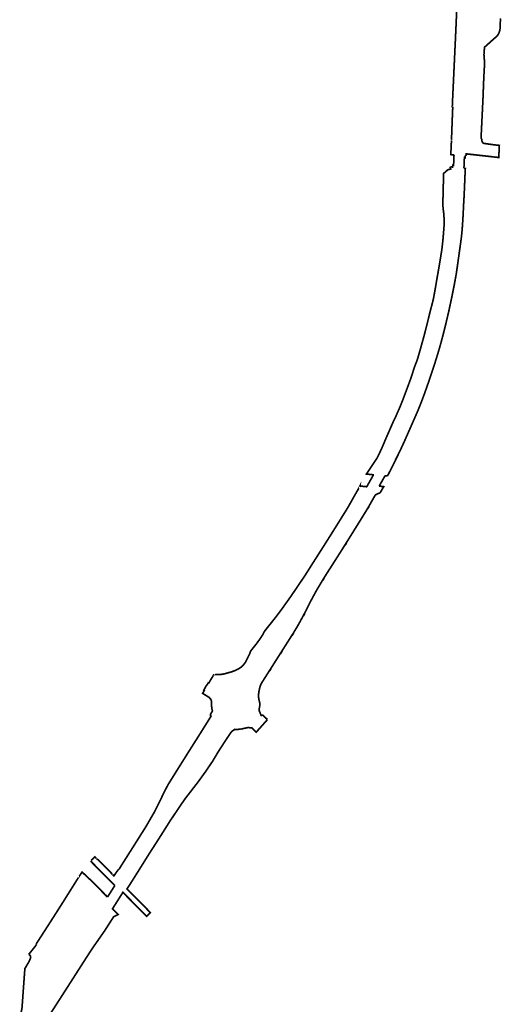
# Model space of a CAD drawing. Header units: metres. Extents: x 166223 to 168482, y 445393 to 450123.
# Tile 2 of 3: x 167705 to 168280, y 447771 to 448947. Entities that reach past the tile are written whole.
import ezdxf

# ---------------------------------------------------------------- set-up
doc = ezdxf.new("R2010")
doc.units = ezdxf.units.M
doc.header["$LTSCALE"] = 20
doc.layers.add('Beheergrens', color=10, linetype='Continuous')

msp = doc.modelspace()

# ---------------------------------------------------------------- linework, layer by layer
at = {"layer": 'Beheergrens', "const_width": 2}
for points in [[(168226.8281320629, 448956.9400687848), (168226.4057002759, 448947.2012891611), (168226.2103633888, 448942.6958814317), (168226.14667133, 448941.2277158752), (168226.1349672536, 448940.9580255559), (168226.0023494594, 448937.8994216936), (168225.8809777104, 448935.1020522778), (168225.629941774, 448929.7359011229), (168225.4445563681, 448925.772174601), (168225.2679975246, 448921.9988126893), (168225.0426738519, 448917.1825054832), (168224.7671536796, 448911.2937691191), (168224.5577387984, 448906.8172481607), (168224.3420232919, 448902.2066596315), (168224.2800119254, 448900.8804479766), (168224.0761157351, 448896.5218620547), (168223.6651397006, 448887.7369333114), (168223.2098769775, 448878.0049650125), (168222.7060378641, 448867.2356144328), (168222.4259703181, 448861.2481917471), (168222.2484857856, 448857.4598096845), (168221.8087313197, 448848.0617309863), (168221.6199761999, 448843.2190450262), (168222.1964138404, 448843.1810823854)], [(168261.1961999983, 448915.2509999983), (168261.9803999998, 448915.9550999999), (168267.3299000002, 448920.7468000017), (168271.8079999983, 448924.7780000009), (168273.7873999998, 448926.3390999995), (168275.2971000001, 448927.9657000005), (168276.3366999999, 448929.4318000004), (168277.0494999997, 448930.7047999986), (168277.5302000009, 448931.7674000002), (168278.0659999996, 448933.3165000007), (168278.4666000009, 448935.1156000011), (168278.4673000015, 448935.1196000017), (168278.5536511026, 448935.9378104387), (168278.6762514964, 448937.6570367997), (168278.7049000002, 448938.3691000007), (168278.8256999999, 448941.374400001), (168279.0866999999, 448947.8625999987), (168279.1149000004, 448948.5648000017)], [(168259.7157956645, 448907.4311397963), (168259.7856565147, 448909.3555474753), (168259.8830000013, 448912.0370000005), (168259.8914189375, 448912.3795259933), (168259.9341490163, 448914.1180072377), (168261.1961999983, 448915.2509999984)], [(168259.881000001, 448890.0315999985), (168260.1689999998, 448895.4360000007), (168259.4679999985, 448904.7919999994), (168259.425711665, 448905.8749185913), (168259.5667567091, 448906.9494451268), (168259.7157956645, 448907.4311397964)], [(168256.8015000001, 448823.2358999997), (168258.2859999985, 448853.7060000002), (168259.1409999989, 448876.1460000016), (168259.8809892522, 448890.0315959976)], [(168222.2002571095, 448843.1808700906), (168222.119004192, 448841.269900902), (168221.938978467, 448836.8613182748), (168221.7711075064, 448832.7853921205), (168221.4640236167, 448825.1081894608), (168221.1679459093, 448817.2652602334), (168221.0808779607, 448814.9593540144), (168220.7002971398, 448804.8777178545), (168220.6977962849, 448804.8116313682), (168220.6634065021, 448803.9105624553)], [(168256.8014677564, 448823.2358868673), (168255.9719999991, 448806.2109999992), (168256.3145000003, 448805.3183000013), (168256.6013000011, 448804.570700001), (168256.9499999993, 448803.6620000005), (168256.9050146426, 448803.0135195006), (168256.9665651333, 448802.3664011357), (168257.1329979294, 448801.738029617), (168257.3998418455, 448801.1452860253), (168257.7599281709, 448800.6040943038), (168258.2035832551, 448800.1289934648), (168258.7188883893, 448799.7327470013), (168259.2919999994, 448799.425999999), (168266.9510000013, 448798.3330000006), (168271.6770000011, 448797.6920000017)], [(168223.6893000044, 448785.7912999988), (168219.8354698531, 448785.9996923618), (168219.8546999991, 448786.4092000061), (168220.6114993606, 448802.5253064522)], [(168220.6634065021, 448803.9105624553), (168220.6651914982, 448803.9102334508), (168220.6478043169, 448803.4804457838), (168220.6327850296, 448803.0892665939), (168220.6218861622, 448802.8003329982), (168220.6114993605, 448802.5253064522), (168220.6059216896, 448802.3774463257), (168220.6131303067, 448802.3761305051)], [(168270.7030000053, 448783.3060000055), (168276.4770000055, 448782.6240000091), (168277.0993134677, 448782.5420222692), (168277.7609815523, 448797.0455060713), (168271.6770000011, 448797.6920000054)], [(168219.1710000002, 448771.3990000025), (168219.3060000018, 448771.3850000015), (168221.710000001, 448771.1950000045), (168221.9849999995, 448771.1660000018), (168222.2230000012, 448773.3710000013), (168223.1640000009, 448773.2690000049), (168223.2540000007, 448775.4350000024), (168223.333999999, 448777.3330000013), (168223.4959999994, 448781.1970000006), (168223.5119999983, 448781.5749999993), (168223.6020000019, 448783.719000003), (168223.6889999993, 448785.7910000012)], [(168237.9580000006, 448784.5029999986), (168238.0549000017, 448786.9539999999), (168239.7369999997, 448786.7659999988), (168241.6849999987, 448786.5458000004), (168252.0031000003, 448785.3951999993), (168255.9910000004, 448784.9499999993), (168268.460000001, 448783.5600000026), (168270.7030000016, 448783.3060000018)], [(168235.5690899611, 448771.2247320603), (168235.6070000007, 448771.927000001), (168235.7019999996, 448774.118999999), (168235.7840000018, 448776.0219999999), (168235.9510000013, 448779.8759999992), (168235.9670000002, 448780.2560000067), (168236.0599999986, 448782.4019999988), (168236.9759999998, 448782.2989999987), (168237.2109999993, 448784.5890000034), (168237.9580000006, 448784.502999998)], [(168119.3189999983, 448404.6259999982), (168119.1103929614, 448404.6493663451), (168119.1196205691, 448404.6632904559), (168119.1240633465, 448404.6700881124), (168119.6307736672, 448405.4344547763), (168122.3192107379, 448409.4909796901), (168124.2180181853, 448412.3559898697), (168125.3330934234, 448414.0061383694), (168128.0008762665, 448417.9541476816), (168131.3346766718, 448422.8875458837), (168133.1180093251, 448426.3392976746), (168134.7833418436, 448429.7245480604), (168136.2499147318, 448432.8303826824), (168137.7254246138, 448436.085755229), (168138.3542413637, 448437.5162499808), (168139.8916563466, 448441.1330005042), (168141.2496974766, 448444.4839580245), (168141.3190303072, 448444.6580175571), (168142.8188016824, 448448.052957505), (168143.8963709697, 448450.4921868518), (168145.4538512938, 448454.0176595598), (168147.9401298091, 448459.7168725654), (168148.897232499, 448461.931403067), (168150.3541654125, 448465.3026483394), (168150.658988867, 448466.0079704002), (168153.6189730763, 448472.0449540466), (168154.7833786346, 448474.7043473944), (168155.4456642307, 448476.2166981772), (168157.4497745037, 448480.7939562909), (168159.1989683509, 448484.7889506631), (168160.0295855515, 448486.8477394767), (168161.285432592, 448489.9855090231), (168162.2060125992, 448492.3049615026), (168162.9083641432, 448494.1054337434), (168164.3488003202, 448497.9212879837), (168165.6517247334, 448501.3942544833), (168166.8043882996, 448504.4668967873), (168167.7920051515, 448507.0994610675), (168168.6332129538, 448509.3547389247), (168169.773270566, 448512.4440354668), (168171.3407649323, 448516.736024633), (168172.0659752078, 448518.7390254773), (168172.4073897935, 448519.6960829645), (168173.3163516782, 448522.3827283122), (168173.9450292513, 448524.3770196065), (168174.5054372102, 448526.1851280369), (168175.614224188, 448529.6266578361), (168176.6000330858, 448532.5500149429), (168177.2830393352, 448534.4735869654), (168177.8119687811, 448535.8840211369), (168178.4910434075, 448537.6072297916), (168179.5536719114, 448540.2327639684), (168180.2920993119, 448542.4251408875), (168182.222716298, 448549.1876330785), (168183.8360136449, 448554.9379536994), (168184.4559209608, 448557.1573841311), (168185.4833666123, 448560.8355428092), (168186.4890403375, 448564.4422244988), (168188.3628213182, 448571.2560755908), (168188.8753300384, 448573.2417180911), (168189.6496903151, 448576.2960105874), (168190.5437331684, 448579.8412127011), (168191.2175055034, 448582.5265715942), (168191.8299980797, 448584.9780415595), (168192.3828421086, 448587.2016341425), (168193.1755850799, 448590.4129433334), (168194.061558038, 448594.0235371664), (168194.9576301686, 448597.6551833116), (168195.5120199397, 448599.8900161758), (168196.4025828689, 448603.3467700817), (168197.2659688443, 448606.4929659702), (168198.1885748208, 448609.9761702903), (168198.9189302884, 448613.1363648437), (168199.4010189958, 448615.5149584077), (168199.6129793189, 448616.6348722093), (168200.2041514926, 448619.8264032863), (168201.2270268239, 448625.6089849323), (168201.6728260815, 448628.2153134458), (168202.5938949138, 448633.6487598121), (168203.074563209, 448636.4584264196), (168203.469901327, 448638.7362246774), (168204.5233139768, 448644.7229123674), (168205.121289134, 448648.1155941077), (168205.5620279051, 448650.6619483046), (168206.0153843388, 448653.340940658), (168206.6379760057, 448657.1024667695), (168206.8700285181, 448658.5112275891), (168207.1139616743, 448659.9942206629), (168207.419476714, 448661.8550555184), (168207.6982380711, 448663.5570721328), (168207.9169696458, 448664.8910407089), (168208.4210926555, 448668.0143712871), (168208.6732367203, 448669.6095217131), (168209.1055525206, 448672.4067126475), (168209.2976434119, 448673.746172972), (168209.4459932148, 448674.9670408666), (168209.5214472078, 448675.651512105), (168210.2193697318, 448682.1608917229), (168210.5689979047, 448685.5520259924), (168210.6492751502, 448686.3842440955), (168211.0102397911, 448690.8570487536), (168211.1293993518, 448692.3720837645), (168211.334832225, 448694.9941292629), (168211.402056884, 448695.8575727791), (168211.5134602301, 448697.2956053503), (168211.6189482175, 448698.6612013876), (168211.7096385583, 448699.8363058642), (168211.7690091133, 448700.6079510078), (168211.8914076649, 448702.8423082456), (168211.9194819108, 448704.4439845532), (168211.8864437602, 448706.6816007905), (168211.7476815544, 448710.8004323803), (168211.6314031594, 448713.1425099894), (168211.518982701, 448715.0130280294), (168211.1206208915, 448718.1243993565), (168211.1105303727, 448718.2032456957), (168210.7861642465, 448720.7371151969), (168210.7369743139, 448721.1210043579), (168210.3319978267, 448725.7960254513), (168210.3479956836, 448726.595033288), (168210.3684428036, 448727.6053081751), (168210.4037449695, 448729.3538477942), (168210.4460345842, 448731.4433735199), (168210.5038241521, 448733.9502223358), (168210.5762618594, 448736.8074221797), (168210.6183847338, 448738.4679846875), (168210.6447288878, 448739.5057528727), (168210.6751690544, 448740.7068403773), (168210.6905119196, 448741.3128354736), (168210.7183486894, 448742.4087890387), (168210.7487879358, 448743.6102102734), (168210.7927054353, 448745.3444221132), (168210.8385599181, 448747.1503924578), (168210.8847777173, 448748.9746080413), (168210.9200675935, 448750.3652707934), (168210.9448482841, 448751.3456321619), (168210.9805762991, 448752.7522042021), (168211.0238163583, 448754.4571566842), (168211.0704760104, 448756.2958353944), (168211.1312307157, 448758.6934490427), (168211.2539896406, 448763.5349578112), (168211.9235608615, 448764.1158773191), (168213.1560369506, 448765.185211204), (168214.6859169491, 448766.5125337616), (168215.9989048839, 448767.651610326), (168216.3139724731, 448767.9249975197), (168217.2659388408, 448768.1871695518), (168218.811246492, 448768.6128892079), (168219.2941897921, 448768.7457738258), (168219.7704132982, 448768.8767494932), (168219.804013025, 448768.8859607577), (168219.6251978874, 448769.3476003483), (168219.3699646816, 448770.0066092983), (168219.1150077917, 448770.6649515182), (168219.1162010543, 448770.6807515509), (168219.1303275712, 448770.8653453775), (168219.1709764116, 448771.3989868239)], [(168147.1520061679, 448407.9619740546), (168152.0397412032, 448417.7128293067), (168156.8480236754, 448427.4481538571), (168158.9759960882, 448431.8270547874), (168159.5332010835, 448432.9830317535), (168164.9130167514, 448444.6730106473), (168167.0108646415, 448449.4352987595), (168169.4747454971, 448455.0320062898), (168173.8916578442, 448465.0790248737), (168177.8916561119, 448474.1920403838), (168180.0429668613, 448479.0989835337), (168180.8275164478, 448480.9809961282), (168180.8577142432, 448481.0577241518), (168181.8175672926, 448483.3928585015), (168181.8745669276, 448483.5329560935), (168182.0550404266, 448483.9775254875), (168182.2855526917, 448484.5474896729), (168182.4232706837, 448484.8891551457), (168182.7000637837, 448485.5782744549), (168183.0219089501, 448486.3840982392), (168183.375713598, 448487.2751094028), (168183.9313388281, 448488.6865047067), (168184.1438039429, 448489.2299448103), (168184.5456780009, 448490.2642561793), (168185.1750302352, 448491.8996726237), (168185.7767971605, 448493.4823970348), (168185.8816071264, 448493.7600093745), (168185.9668576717, 448493.9862857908), (168186.0621250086, 448494.2393988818), (168186.1483957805, 448494.4691266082), (168186.2455683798, 448494.7283632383), (168186.3840336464, 448495.0986209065), (168187.5650301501, 448498.3000540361), (168187.5916695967, 448498.3728790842), (168187.619261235, 448498.4489327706), (168187.9389271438, 448499.3256145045), (168188.213213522, 448500.0796948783), (168188.4697143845, 448500.7863376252), (168189.7406428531, 448504.3109549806), (168191.6329181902, 448509.6411744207), (168193.8925352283, 448516.1376638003), (168195.7769895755, 448521.6709984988), (168195.8576069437, 448521.9102785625), (168195.871428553, 448521.9514759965), (168195.9478236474, 448522.1785078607), (168196.0325928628, 448522.4307033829), (168196.1096685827, 448522.659850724), (168196.2083265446, 448522.9538001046), (168196.4369597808, 448523.6360067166), (168197.0003532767, 448525.3243141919), (168197.5724341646, 448527.048910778), (168198.1412866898, 448528.7745000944), (168198.6088876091, 448530.2007934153), (168199.1696556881, 448531.9211329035), (168199.8679560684, 448534.0780303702), (168201.7463795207, 448539.9658909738), (168202.7515355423, 448543.1694207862), (168203.1459895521, 448544.4369959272), (168203.4316180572, 448545.363315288), (168203.6377119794, 448546.030444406), (168205.1566678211, 448551.0665483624), (168206.2516560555, 448554.810747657), (168206.7809288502, 448556.6573795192), (168207.5401806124, 448559.3503093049), (168208.1380036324, 448561.5090553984), (168208.61531673, 448563.255985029), (168210.4240537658, 448570.0544314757), (168211.3381744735, 448573.6053640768), (168211.8870299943, 448575.7775528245), (168212.6451159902, 448578.8303596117), (168212.7299787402, 448579.176001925), (168213.3023433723, 448581.5397066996), (168214.2156147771, 448585.3317066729), (168215.4718966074, 448590.6120802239), (168216.5764703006, 448595.3155775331), (168216.878409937, 448596.6100524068), (168217.0451856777, 448597.3263596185), (168217.1589678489, 448597.8160304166), (168217.1645308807, 448597.8401854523), (168217.4830325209, 448599.2290404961), (168217.8452924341, 448600.9887929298), (168217.8463759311, 448600.9942468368), (168217.8676489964, 448601.0977615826), (168217.8860779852, 448601.1869181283), (168217.9063349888, 448601.2854241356), (168217.9595185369, 448601.5438772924), (168217.9830281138, 448601.6579663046), (168218.5894330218, 448604.4065602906), (168218.852967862, 448605.6139394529), (168219.0482896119, 448606.5115414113), (168219.2398730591, 448607.3955615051), (168219.425414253, 448608.2549803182), (168219.79266835, 448609.9682455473), (168220.1146796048, 448611.4821500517), (168220.3005122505, 448612.360926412), (168220.7769075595, 448614.6313763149), (168220.9498268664, 448615.462950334), (168221.1576371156, 448616.4640438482), (168221.4584423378, 448617.9264967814), (168221.6587661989, 448618.9040976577), (168221.9348715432, 448620.2613580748), (168222.1621914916, 448621.3837610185), (168222.4354756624, 448622.7437951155), (168222.7822070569, 448624.4838163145), (168223.3083104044, 448627.1576634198), (168223.8114193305, 448629.7559138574), (168224.5457132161, 448633.6227543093), (168225.7519197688, 448640.1798740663), (168226.2681107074, 448643.0967667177), (168226.7179979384, 448645.9930142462), (168226.7527566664, 448646.2380691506), (168227.067465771, 448648.4589201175), (168227.3633760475, 448650.5490077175), (168227.6636581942, 448652.6723693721), (168228.650925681, 448659.6784520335), (168229.593841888, 448666.4071933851), (168230.1546091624, 448670.4183046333), (168230.7003230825, 448674.3351510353), (168231.2434562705, 448678.2415336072), (168231.6240137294, 448680.9885286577), (168231.9919787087, 448683.6450476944), (168232.100685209, 448684.4426330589), (168232.6072089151, 448688.4902004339), (168232.9858793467, 448691.998888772), (168233.3438707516, 448695.9298102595), (168233.4850298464, 448697.7370350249), (168233.7244373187, 448701.0754817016), (168233.9945551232, 448705.0977250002), (168234.2154628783, 448708.6320259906), (168234.4737716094, 448713.1213579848), (168234.650623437, 448716.4748792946), (168234.852791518, 448720.6828335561), (168234.9850667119, 448723.7158493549), (168235.027027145, 448724.7369723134), (168235.4926814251, 448732.6723519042), (168235.4937962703, 448732.6918228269), (168235.5209763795, 448733.1545652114), (168235.5579992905, 448733.786871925), (168235.5705385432, 448734.0004966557), (168235.6284467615, 448734.985284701), (168235.6981668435, 448736.1733497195), (168235.7584301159, 448737.2015297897), (168235.7890250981, 448737.7220176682), (168235.8167753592, 448738.3834460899), (168235.8736359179, 448739.7367878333), (168235.9232044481, 448740.9161221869), (168235.9991769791, 448742.7211715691), (168236.0746889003, 448744.5187662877), (168236.2602444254, 448748.9348170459), (168236.4339301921, 448753.0659364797), (168236.5513278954, 448755.8607362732), (168236.7405645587, 448760.3631234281), (168236.8509329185, 448762.9882551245), (168236.8679683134, 448763.3950140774), (168236.8952594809, 448763.9191643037), (168236.9071443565, 448764.1465817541), (168236.9228138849, 448764.4475425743), (168236.9514748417, 448764.9985066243), (168237.0018784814, 448765.9665879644), (168237.0817295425, 448767.4995411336), (168237.1899787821, 448769.579007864), (168236.164576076, 448769.631906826), (168235.485000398, 448769.6670352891)], [(168235.485000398, 448769.6670352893), (168235.5260999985, 448770.4288000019), (168235.5690899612, 448771.2247320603)], [(168127.2970418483, 448403.7335640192), (168127.2647096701, 448403.7371499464), (168127.226606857, 448403.3522514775), (168127.2000667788, 448403.0848586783), (168126.845009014, 448402.4550527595), (168126.3290226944, 448401.5390333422), (168125.6118725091, 448400.2663873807), (168124.9637109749, 448399.116404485), (168124.1460084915, 448397.6669473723), (168123.1020775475, 448395.8146310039), (168122.1160014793, 448394.0650355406), (168121.6019235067, 448393.153360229), (168120.7959699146, 448391.7239587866), (168121.6019235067, 448393.153360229), (168122.1160014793, 448394.0650355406), (168123.1020775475, 448395.8146310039), (168124.1460084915, 448397.6669473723), (168124.9637109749, 448399.116404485), (168125.6118725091, 448400.2663873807), (168126.3290226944, 448401.5390333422), (168126.845009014, 448402.4550527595), (168127.2000667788, 448403.0848586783), (168127.226606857, 448403.3522514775), (168127.2647096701, 448403.7371499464), (168127.2497446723, 448403.7388904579), (168125.5499332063, 448403.9289815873), (168124.7362723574, 448404.0200623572), (168123.3127609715, 448404.1792882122), (168123.2901765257, 448404.1817873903), (168120.1262157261, 448404.5356719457), (168119.3190039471, 448404.6259959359)], [(168134.3249999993, 448390.2600000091), (168135.5170000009, 448392.3390000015), (168135.6990000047, 448392.6559999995), (168137.7619999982, 448396.2550000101), (168138.8300000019, 448398.1180000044), (168139.9890000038, 448400.1389999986), (168141.1790000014, 448402.275000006), (168144.3218999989, 448402.4362999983)], [(168119.412421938, 448389.4748264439), (168119.3960154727, 448389.4766744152), (168119.9579662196, 448390.2689978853), (168120.809831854, 448391.776280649), (168119.9579662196, 448390.2689978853), (168119.3960154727, 448389.4766744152), (168119.3566819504, 448389.480798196), (168117.508002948, 448389.6759512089), (168115.2334496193, 448389.9163734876), (168113.0084581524, 448390.1515874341), (168111.5189985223, 448390.3089744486), (168111.5399972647, 448390.5179486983), (168111.3943609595, 448390.2095268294), (168111.2019766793, 448389.8019734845), (168111.0945234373, 448389.6136859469), (168110.8457349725, 448389.1776166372), (168110.5464643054, 448388.6531968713), (168109.5977606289, 448386.9905849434), (168108.6495349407, 448385.3286419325), (168107.8652550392, 448383.9541436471), (168107.1136956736, 448382.6370229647), (168106.4076993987, 448381.3997852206), (168105.7253381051, 448380.2041043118), (168104.9583395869, 448378.8597994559), (168104.1631278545, 448377.4661388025), (168103.6130169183, 448376.5019740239), (168103.3857159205, 448376.0886556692), (168103.0403189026, 448375.4628817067), (168102.4238339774, 448374.3466924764), (168101.7330171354, 448373.1035993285), (168100.9169789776, 448371.6433596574), (168099.873586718, 448369.7896035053), (168099.1842096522, 448368.5726571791), (168098.6877959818, 448367.7001891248), (168097.9669665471, 448366.4389958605), (168097.8237785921, 448366.1906533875), (168096.8670510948, 448364.5488257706), (168095.9411617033, 448363.0017492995), (168095.2551013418, 448361.8799271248), (168094.9309807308, 448361.3570004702), (168094.5348274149, 448360.7200804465), (168093.9970102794, 448359.8552912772), (168092.9086642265, 448358.105433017), (168091.8833242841, 448356.4570851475), (168090.8188950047, 448354.7456698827), (168090.3683437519, 448354.021279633), (168089.7278814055, 448352.9915780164), (168088.8709244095, 448351.6137770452), (168087.917678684, 448350.0812034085), (168086.9834986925, 448348.5792725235), (168086.4639932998, 448347.7440123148), (168086.1240048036, 448347.2000191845), (168085.1797514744, 448345.6920549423), (168083.7951144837, 448343.4807533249), (168082.5615764, 448341.5106951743), (168081.2251167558, 448339.3763913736), (168079.9290449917, 448337.3066050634), (168078.7397196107, 448335.4073048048), (168077.3889736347, 448333.2501592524), (168077.1909915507, 448332.9340363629), (168076.8037729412, 448332.316497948), (168075.7487888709, 448330.6369269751), (168075.5790281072, 448330.3670450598), (168074.6400029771, 448328.8780083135), (168073.304038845, 448326.7615072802), (168071.9111356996, 448324.5579745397), (168070.6645445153, 448322.5896651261), (168069.4446014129, 448320.6653678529), (168068.6199538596, 448319.367084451), (168067.3820934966, 448317.418155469), (168065.872828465, 448315.0443363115), (168065.566026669, 448314.5619503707), (168064.1844124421, 448312.395160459), (168062.8099707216, 448310.2406267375), (168062.3620280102, 448309.5390512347), (168060.9998088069, 448307.4074666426), (168059.6171591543, 448305.2414540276), (168057.4859061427, 448301.903400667), (168055.7711581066, 448299.2166690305), (168054.3908517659, 448297.0451017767), (168052.9364852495, 448294.7464098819), (168051.5684623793, 448292.5742081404), (168050.0606383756, 448290.1684702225), (168049.7520097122, 448289.6749559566), (168049.5139076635, 448289.2947630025), (168048.0501857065, 448286.9765801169), (168046.601608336, 448284.7187323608), (168044.9583284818, 448282.2531251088), (168043.8182634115, 448280.5588764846), (168042.5490619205, 448278.6729479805), (168040.8500013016, 448276.1482360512), (168039.2966866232, 448273.8399447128), (168037.794846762, 448271.6082141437), (168036.0576950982, 448269.030228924), (168034.1995605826, 448266.291178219), (168032.5559796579, 448263.8835332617), (168031.0575339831, 448261.6899708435), (168029.2513529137, 448259.0529587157), (168027.6489677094, 448256.7149515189), (168027.3033190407, 448256.2311315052), (168025.383343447, 448253.5437628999), (168023.929701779, 448251.5091782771), (168021.4605118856, 448248.0531161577), (168019.2995662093, 448245.0284916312), (168017.296438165, 448242.2758304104), (168017.2270930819, 448242.1825368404), (168014.8428228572, 448238.9754446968), (168013.4968824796, 448237.164970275), (168011.7558643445, 448234.8230464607), (168011.3960072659, 448234.3389679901), (168009.8551312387, 448232.4082855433), (168008.3751337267, 448230.5539656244), (168008.0320173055, 448230.1239963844), (168006.5366957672, 448228.250502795), (168004.0733801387, 448225.1642446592), (168002.8104949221, 448223.581820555), (168001.1679627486, 448221.5238333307), (168000.0769761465, 448220.1570070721), (167999.4528233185, 448219.4121482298), (167998.6099470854, 448218.3270866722), (167997.582160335, 448216.8570787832), (167997.5428545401, 448216.79745996), (167996.9762685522, 448215.8991216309), (167996.7037028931, 448215.441748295), (167996.3938187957, 448214.8995086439), (167996.0320337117, 448214.2325387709), (167995.8441140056, 448213.8699448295), (167995.7839597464, 448213.7520902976), (167995.4997626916, 448213.1757653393), (167995.2672368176, 448212.6806730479), (167995.1219648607, 448212.359351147), (167995.0222202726, 448212.1330403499), (167995.0203786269, 448212.1286969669), (167995.0030036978, 448212.1069588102), (167994.9785888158, 448212.0741889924), (167994.9500707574, 448212.0358461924), (167994.9236729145, 448212.0002900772), (167994.8929663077, 448211.9590491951), (167994.8401700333, 448211.8881594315), (167994.7570780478, 448211.7763636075), (167994.6406805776, 448211.6198715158), (167994.5404230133, 448211.4850031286), (167994.4186230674, 448211.3211547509), (167994.3156296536, 448211.1827193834), (167994.267621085, 448211.1180718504), (167994.2039599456, 448211.0291320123), (167994.1394182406, 448210.9357400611), (167994.0568952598, 448210.8162697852), (167993.9775169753, 448210.7014800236), (167993.9006005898, 448210.5900340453), (167993.8292216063, 448210.4868346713), (167993.7620821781, 448210.3895423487), (167993.6961044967, 448210.294144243), (167993.6945327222, 448210.291581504), (167993.6765440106, 448210.2420303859), (167993.6625744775, 448210.2039480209), (167993.6518084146, 448210.1743286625), (167993.6471073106, 448210.1611894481), (167993.6307699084, 448210.1363391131), (167993.6132027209, 448210.1093719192), (167993.5026710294, 448209.940435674), (167993.4133941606, 448209.8054846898), (167993.3490027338, 448209.7070870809), (167993.2522060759, 448209.5608807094), (167993.0960723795, 448209.3255232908), (167993.0268914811, 448209.2215509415), (167992.897479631, 448209.0290926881), (167992.7511173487, 448208.810002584), (167992.7098944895, 448208.7485988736), (167992.596339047, 448208.5812122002), (167992.4578958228, 448208.3781621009), (167992.3260150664, 448208.18502995), (167992.1769021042, 448207.9680463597), (167992.0387958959, 448207.7673332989), (167992.0295659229, 448207.7539597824), (167991.9257752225, 448207.605399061), (167991.7407607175, 448207.3391513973), (167991.4497570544, 448206.9252272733), (167991.1452704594, 448206.4971398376), (167991.0708062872, 448206.3927087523), (167991.0665664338, 448206.3869129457), (167990.7268485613, 448205.9156817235), (167990.4325928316, 448205.5118725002), (167990.1011208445, 448205.0629119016), (167989.8162154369, 448204.6789287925), (167989.6614177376, 448204.4574806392), (167989.4329822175, 448204.1304911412), (167989.1441041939, 448203.7171289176), (167988.8077070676, 448203.2355606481), (167988.7798109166, 448203.1955508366), (167988.750068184, 448203.1530888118), (167988.7159497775, 448203.104274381), (167988.6671314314, 448203.0342850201), (167988.5290854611, 448202.8366870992), (167988.4398581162, 448202.7089672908), (167988.3960307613, 448202.646221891), (167988.3677923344, 448202.6058774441), (167987.6379838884, 448201.6890930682), (167987.0942353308, 448201.0061865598), (167984.9999581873, 448198.3755598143), (167983.7359753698, 448196.7880205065), (167983.5570284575, 448196.5632835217), (167981.0200305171, 448193.3769466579), (167980.9979989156, 448193.3186890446), (167981.0200305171, 448193.3769466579), (167983.5570284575, 448196.5632835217), (167983.7359753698, 448196.7880205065), (167984.9999581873, 448198.3755598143), (167987.0942353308, 448201.0061865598), (167987.6379838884, 448201.6890930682), (167988.3677923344, 448202.6058774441), (167988.3960307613, 448202.646221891), (167988.4398581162, 448202.7089672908), (167988.5290854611, 448202.8366870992), (167988.6671314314, 448203.0342850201), (167988.7159497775, 448203.104274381), (167988.750068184, 448203.1530888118), (167988.7798109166, 448203.1955508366), (167988.8077070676, 448203.2355606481), (167989.1441041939, 448203.7171289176), (167989.4329822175, 448204.1304911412), (167989.6614177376, 448204.4574806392), (167989.8162154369, 448204.6789287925), (167990.1011208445, 448205.0629119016), (167990.4325928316, 448205.5118725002), (167990.7268485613, 448205.9156817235), (167991.0665664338, 448206.3869129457), (167991.0708062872, 448206.3927087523), (167991.1452704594, 448206.4971398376), (167991.4497570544, 448206.9252272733), (167991.7407607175, 448207.3391513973), (167991.9257752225, 448207.605399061), (167992.0295659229, 448207.7539597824), (167992.0387958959, 448207.7673332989), (167992.1769021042, 448207.9680463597), (167992.3260150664, 448208.18502995), (167992.4578958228, 448208.3781621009), (167992.596339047, 448208.5812122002), (167992.7098944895, 448208.7485988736), (167992.7511173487, 448208.810002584), (167992.897479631, 448209.0290926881), (167993.0268914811, 448209.2215509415), (167993.0960723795, 448209.3255232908), (167993.2522060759, 448209.5608807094), (167993.3490027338, 448209.7070870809), (167993.4133941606, 448209.8054846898), (167993.5026710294, 448209.940435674), (167993.6132027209, 448210.1093719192), (167993.6307699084, 448210.1363391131), (167993.6471073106, 448210.1611894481), (167993.6518084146, 448210.1743286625), (167993.6625744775, 448210.2039480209), (167993.6765440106, 448210.2420303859), (167993.6945327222, 448210.291581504), (167993.6961044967, 448210.294144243), (167993.7620821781, 448210.3895423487), (167993.8292216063, 448210.4868346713), (167993.9006005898, 448210.5900340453), (167993.9775169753, 448210.7014800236), (167994.0568952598, 448210.8162697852), (167994.1394182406, 448210.9357400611), (167994.2039599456, 448211.0291320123), (167994.267621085, 448211.1180718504), (167994.3156296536, 448211.1827193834), (167994.4186230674, 448211.3211547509), (167994.5404230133, 448211.4850031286), (167994.6406805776, 448211.6198715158), (167994.7570780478, 448211.7763636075), (167994.8401700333, 448211.8881594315), (167994.8929663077, 448211.9590491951), (167994.9236729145, 448212.0002900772), (167994.9500707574, 448212.0358461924), (167994.9785888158, 448212.0741889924), (167995.0030036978, 448212.1069588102), (167995.0203786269, 448212.1286969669), (167995.0222202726, 448212.1330403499), (167995.1219648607, 448212.359351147), (167995.2672368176, 448212.6806730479), (167995.4997626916, 448213.1757653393), (167995.7839597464, 448213.7520902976), (167995.8441140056, 448213.8699448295), (167996.0320337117, 448214.2325387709), (167996.3938187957, 448214.8995086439), (167996.7037028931, 448215.441748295), (167996.9762685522, 448215.8991216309), (167997.5428545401, 448216.79745996), (167997.582160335, 448216.8570787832), (167998.6099470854, 448218.3270866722), (167999.4528233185, 448219.4121482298), (168000.0769761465, 448220.1570070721), (168001.1679627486, 448221.5238333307), (168002.8104949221, 448223.581820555), (168004.0733801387, 448225.1642446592), (168006.5366957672, 448228.250502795), (168008.0320173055, 448230.1239963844), (168008.3751337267, 448230.5539656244), (168009.8551312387, 448232.4082855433), (168011.3960072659, 448234.3389679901), (168011.7558643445, 448234.8230464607), (168013.4968824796, 448237.164970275), (168014.8428228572, 448238.9754446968), (168017.2270930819, 448242.1825368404), (168017.296438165, 448242.2758304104), (168019.2995662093, 448245.0284916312), (168021.4605118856, 448248.0531161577), (168023.929701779, 448251.5091782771), (168025.383343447, 448253.5437628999), (168027.3033190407, 448256.2311315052), (168027.6489677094, 448256.7149515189), (168029.2513529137, 448259.0529587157), (168031.0575339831, 448261.6899708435), (168032.5559796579, 448263.8835332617), (168034.1995605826, 448266.291178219), (168036.0576950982, 448269.030228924), (168037.794846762, 448271.6082141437), (168039.2966866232, 448273.8399447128), (168040.8500013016, 448276.1482360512), (168042.5490619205, 448278.6729479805), (168043.8182634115, 448280.5588764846), (168044.9583284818, 448282.2531251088), (168046.601608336, 448284.7187323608), (168048.0501857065, 448286.9765801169), (168049.5139076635, 448289.2947630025), (168049.7520097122, 448289.6749559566), (168050.0606383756, 448290.1684702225), (168051.5684623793, 448292.5742081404), (168052.9364852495, 448294.7464098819), (168054.3908517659, 448297.0451017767), (168055.7711581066, 448299.2166690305), (168057.4859061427, 448301.903400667), (168059.6171591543, 448305.2414540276), (168060.9998088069, 448307.4074666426), (168062.3620280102, 448309.5390512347), (168062.8099707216, 448310.2406267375), (168064.1844124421, 448312.395160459), (168065.566026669, 448314.5619503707), (168065.872828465, 448315.0443363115), (168067.3820934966, 448317.418155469), (168068.6199538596, 448319.367084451), (168069.4446014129, 448320.6653678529), (168070.6645445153, 448322.5896651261), (168071.9111356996, 448324.5579745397), (168073.304038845, 448326.7615072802), (168074.6400029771, 448328.8780083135), (168075.5790281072, 448330.3670450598), (168075.7487888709, 448330.6369269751), (168076.8037729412, 448332.316497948), (168077.1909915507, 448332.9340363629), (168077.3889736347, 448333.2501592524), (168078.7397196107, 448335.4073048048), (168079.9290449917, 448337.3066050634), (168081.2251167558, 448339.3763913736), (168082.5615764, 448341.5106951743), (168083.7951144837, 448343.4807533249), (168085.1797514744, 448345.6920549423), (168086.1240048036, 448347.2000191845), (168086.4639932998, 448347.7440123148), (168086.9834986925, 448348.5792725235), (168087.917678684, 448350.0812034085), (168088.8709244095, 448351.6137770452), (168089.7278814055, 448352.9915780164), (168090.3683437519, 448354.021279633), (168090.8188950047, 448354.7456698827), (168091.8833242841, 448356.4570851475), (168092.9086642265, 448358.105433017), (168093.9970102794, 448359.8552912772), (168094.5348274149, 448360.7200804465), (168094.9309807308, 448361.3570004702), (168095.2551013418, 448361.8799271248), (168095.9411617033, 448363.0017492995), (168096.8670510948, 448364.5488257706), (168097.8237785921, 448366.1906533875), (168097.9669665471, 448366.4389958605), (168098.6877959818, 448367.7001891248), (168099.1842096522, 448368.5726571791), (168099.873586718, 448369.7896035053), (168100.9169789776, 448371.6433596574), (168101.7330171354, 448373.1035993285), (168102.4238339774, 448374.3466924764), (168103.0403189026, 448375.4628817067), (168103.3857159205, 448376.0886556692), (168103.6130169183, 448376.5019740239), (168104.1631278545, 448377.4661388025), (168104.9583395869, 448378.8597994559), (168105.7253381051, 448380.2041043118), (168106.4076993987, 448381.3997852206), (168107.1136956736, 448382.6370229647), (168107.8652550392, 448383.9541436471), (168108.6495349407, 448385.3286419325), (168109.5977606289, 448386.9905849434), (168110.5464643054, 448388.6531968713), (168110.8457349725, 448389.1776166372), (168111.0945234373, 448389.6136859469), (168111.2019766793, 448389.8019734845), (168111.3943609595, 448390.2095268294), (168111.5399972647, 448390.5179486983), (168111.5189985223, 448390.3089744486), (168113.0084581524, 448390.1515874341), (168115.2334496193, 448389.9163734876), (168117.508002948, 448389.6759512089), (168119.3566819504, 448389.480798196), (168119.3960154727, 448389.4766744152)], [(168135.8029999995, 448382.8120000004), (168139.7539082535, 448389.5628244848), (168134.3249999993, 448390.2600000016)], [(168000.8670000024, 448111.5369999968), (167997.2039999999, 448115.1560000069), (167996.3547000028, 448115.9472000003), (167995.5290000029, 448116.7630000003), (167995.2300000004, 448116.694000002), (167993.5390000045, 448116.3050000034), (167991.1999999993, 448121.9550000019), (167991.1790000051, 448124.6330000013), (167991.3330000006, 448125.2351000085), (167991.3390000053, 448125.2597999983), (167991.4737000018, 448125.8715999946), (167991.4779000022, 448125.8915000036), (167991.4866000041, 448125.9351999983), (167991.583700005, 448126.4617000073), (167991.5949000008, 448126.5276999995), (167991.6861000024, 448127.138100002), (167991.6900999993, 448127.167399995), (167991.7014000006, 448127.255800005), (167991.761400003, 448127.7877999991), (167991.763600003, 448127.8099999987), (167991.8126999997, 448128.4258999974), (167991.8147, 448128.4547999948), (167991.8436000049, 448129.086800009), (167991.8441000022, 448129.1010000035), (167991.8447000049, 448129.1233000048), (167991.8513000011, 448129.6585000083), (167991.8511000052, 448129.7477000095), (167991.8370000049, 448130.3684000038), (167991.8361999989, 448130.3944000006), (167991.8332999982, 448130.4613000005), (167991.8023000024, 448130.995699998), (167991.7991000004, 448131.0401999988), (167991.7427000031, 448131.6560999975), (167991.7398000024, 448131.6843000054), (167991.6590000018, 448132.3259999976), (167990.7440000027, 448135.5860000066), (167990.624900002, 448136.4220000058), (167990.6220000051, 448136.4439000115), (167990.6169999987, 448136.4840999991), (167990.5730199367, 448136.8743987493), (167990.5264000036, 448137.3051000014), (167990.4600999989, 448138.1234000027), (167990.4569999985, 448138.1688999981), (167990.4151999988, 448139.0142999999), (167990.4143000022, 448139.0343999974), (167990.4129000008, 448139.0799999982), (167990.3988000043, 448139.8691999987), (167990.3984999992, 448139.9008000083), (167990.4068000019, 448140.6761000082), (167990.4090000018, 448140.7673000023), (167990.4460000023, 448141.6330000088), (167990.5062000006, 448142.4615000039), (167990.5078000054, 448142.4818999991), (167990.5149000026, 448142.5590000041), (167990.5915000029, 448143.2960000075), (167990.5951999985, 448143.3284000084), (167990.696800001, 448144.0955000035), (167990.7078999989, 448144.1722000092), (167990.8460000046, 448145.0119999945), (167990.9989, 448145.7995000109), (167991.0040999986, 448145.824900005), (167991.1623000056, 448146.5321000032), (167991.1862000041, 448146.6327999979), (167991.3920000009, 448147.4350000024), (167991.4263000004, 448147.6409000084), (167991.4610000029, 448147.8470000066), (167991.6033000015, 448148.577000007), (167991.6092000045, 448148.6056999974), (167991.7763000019, 448149.3366000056), (167991.7818999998, 448149.3594000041), (167991.9719000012, 448150.0774000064), (167991.9800000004, 448150.1066000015), (167992.090827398, 448150.4769828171), (167992.5839077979, 448151.9420823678), (167992.6948999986, 448152.2382000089), (167992.7205000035, 448152.3037000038), (167993.0051000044, 448152.9939000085), (167993.0153999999, 448153.018300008), (167993.0434999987, 448153.0828000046), (167993.2943000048, 448153.6379000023), (167993.3339999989, 448153.722800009), (167993.6679000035, 448154.4011999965), (167993.6755000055, 448154.4162999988), (167993.6970000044, 448154.4580000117), (167994.0288000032, 448155.0774000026), (167994.0402000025, 448155.0981000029), (167994.4195000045, 448155.7551000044), (167994.4268000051, 448155.7675000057), (167994.4389000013, 448155.7876000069), (167994.8192000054, 448156.3975999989), (167994.835900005, 448156.4236000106), (167995.2660000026, 448157.0660000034), (168003.8710000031, 448170.6060000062), (168004.1039999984, 448170.446000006), (168004.9250000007, 448171.6410000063), (168004.6490000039, 448171.8299999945), (168006.3720096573, 448174.5428599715), (168007.9855146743, 448177.0833060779), (168014.8905631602, 448187.9552297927), (168015.444196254, 448188.8269079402), (168016.7850000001, 448190.9380000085), (168017.0380000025, 448190.764000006), (168017.8590000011, 448191.9590000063), (168017.563000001, 448192.1630000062), (168022.0893904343, 448199.2941870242), (168022.9863198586, 448200.7071943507), (168029.1660000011, 448210.4430000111), (168030.5159999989, 448212.5279999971), (168030.7340000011, 448212.3779999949), (168031.5550000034, 448213.5729999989), (168031.2960000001, 448213.7510000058), (168032.2689103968, 448215.3492894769), (168032.882388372, 448216.3570964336), (168036.3084000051, 448221.9853000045), (168036.3205000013, 448222.0058000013), (168040.3139672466, 448229.0803293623), (168041.0469999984, 448230.4349999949), (168044.0670000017, 448236.1050000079), (168044.394000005, 448235.9290000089), (168045.0810000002, 448237.2060000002), (168044.7490000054, 448237.3850000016), (168045.9710000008, 448239.6790000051), (168047.2861283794, 448242.3541894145), (168048.4144565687, 448244.5103353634), (168052.6843999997, 448252.9531000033), (168052.7003999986, 448252.9840999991), (168058.3630000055, 448263.5060000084), (168059.8040000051, 448266.0930000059), (168060.6714388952, 448267.5757930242), (168067.1059999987, 448278.3080000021), (168067.3429999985, 448278.1450000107), (168068.1640000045, 448279.3399999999), (168067.8660000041, 448279.5450000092), (168070.6884346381, 448284.0882220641), (168071.4338779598, 448285.2746238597), (168077.4230000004, 448294.6100000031), (168084.2057195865, 448305.2592515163), (168085.4575579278, 448307.224726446), (168089.2060000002, 448313.1099999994), (168093.9260000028, 448320.6380000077), (168094.2329999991, 448320.4270000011), (168095.0540000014, 448321.6220000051), (168094.6970000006, 448321.8680000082), (168097.053998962, 448325.6269148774), (168098.3623939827, 448327.7135282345), (168099.9930000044, 448330.3140000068), (168106.3069348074, 448340.4521632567), (168107.3956213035, 448342.2003172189), (168110.7129999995, 448347.5270000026), (168120.8330000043, 448363.9440000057), (168120.8429999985, 448363.9620000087), (168120.9840000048, 448363.8649999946), (168121.8049999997, 448365.0599999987), (168121.561999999, 448365.2280000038), (168123.0724791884, 448367.8888751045), (168123.9511513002, 448369.4367525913), (168129.637000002, 448379.4530000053)], [(168129.6369999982, 448379.4530000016), (168130.1041000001, 448379.7545999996), (168130.1697000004, 448379.7956999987), (168130.6851000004, 448380.1050999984), (168130.7129999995, 448380.1215000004), (168131.2448999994, 448380.4182000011), (168131.2663999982, 448380.4299999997), (168131.3066000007, 448380.4514000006), (168131.8007999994, 448380.7061999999), (168131.8293999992, 448380.7204999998), (168131.9015000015, 448380.7558000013)], [(168131.9014499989, 448380.7557500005), (168131.9734999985, 448380.7910999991), (168132.3762000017, 448380.9809999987), (168132.4012999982, 448380.9926000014), (168132.9563999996, 448381.2358999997), (168132.9816000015, 448381.2467), (168133.0324999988, 448381.2679000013), (168133.5441000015, 448381.4723000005), (168133.5696999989, 448381.4820999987), (168134.1400000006, 448381.6895999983), (168134.1651999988, 448381.6983999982), (168134.7369000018, 448381.8861000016), (168134.7670999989, 448381.8957000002), (168134.8460999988, 448381.9197999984), (168135.3764000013, 448382.0744000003), (168135.3789840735, 448382.0750621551)], [(167937.2732000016, 448165.5355000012), (167937.2690000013, 448165.5289999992), (167941.3437089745, 448165.2003671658), (167945.4284975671, 448165.3608505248), (167949.4648640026, 448166.0081516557), (167953.3949999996, 448167.1330000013), (167958.0311889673, 448168.3589530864), (167962.5147320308, 448170.0604379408), (167966.7969999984, 448172.2190000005), (167969.3564652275, 448173.9487225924), (167971.6571420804, 448176.0101998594), (167973.6563497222, 448178.3651884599), (167975.3170000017, 448180.9699999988), (167979.2710999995, 448188.9109999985), (167979.5439999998, 448189.4589999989), (167980.9660999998, 448193.2338999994), (167980.9979999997, 448193.3187000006), (167981.0199999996, 448193.3770000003)], [(167937.2690172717, 448165.5289986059), (167935.6661019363, 448162.8677727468), (167934.4699725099, 448160.8820523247), (167933.4890270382, 448159.2539884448), (167933.4554176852, 448159.2731466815), (167932.9062691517, 448158.286309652), (167930.9078862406, 448154.9690142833), (167930.4089886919, 448155.2459447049), (167930.3249888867, 448155.0069940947), (167929.8541392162, 448154.3663338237), (167929.7817168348, 448154.2676937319), (167929.1915990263, 448153.4646395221), (167928.4104056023, 448152.4015541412), (167927.9390087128, 448151.7600026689), (167926.9539813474, 448150.1430540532), (167926.5640745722, 448149.3850176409), (167925.7287444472, 448147.7612265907), (167925.0999758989, 448146.5390111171), (167925.6311279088, 448146.2098784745), (167925.5021106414, 448145.9959526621), (167925.3612035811, 448145.7620830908), (167925.1542166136, 448145.4184653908), (167924.9472296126, 448145.0748477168), (167924.8214245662, 448144.8660475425), (167924.7074415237, 448144.6768572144), (167924.5744615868, 448144.456023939), (167924.4591803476, 448144.2646053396), (167924.2580699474, 448143.9307925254), (167924.1923314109, 448143.8217127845), (167923.979603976, 448143.4686243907), (167923.8494939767, 448143.2525821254), (167923.5840117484, 448142.8119180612), (167924.3482079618, 448142.3322070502), (167924.3616814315, 448142.3236761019), (167925.0812649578, 448141.8718833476), (167926.2773633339, 448141.1208526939), (167927.0566146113, 448140.6316140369), (167927.8935400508, 448140.1061478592), (167929.2889203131, 448139.2300387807), (167930.6379695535, 448138.382956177), (167931.7291874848, 448137.5589002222), (167931.7421203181, 448137.5471417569), (167931.9439005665, 448137.3582143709), (167932.1583789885, 448137.1421760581), (167932.2953330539, 448136.9951312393), (167932.5229013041, 448136.7332937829), (167932.7480560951, 448136.4494234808), (167933.3052475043, 448135.6072953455), (167933.8229894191, 448134.5224386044), (167934.0002054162, 448134.0142844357), (167934.0361310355, 448133.8960125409), (167934.2691723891, 448132.8475729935), (167934.33602174, 448132.264153), (167934.3595087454, 448131.7027582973), (167934.3449746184, 448131.1679638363), (167934.3337442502, 448130.7088248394), (167934.320785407, 448130.1752581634), (167934.3059605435, 448129.5673747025), (167934.2929933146, 448129.0370341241), (167934.3103776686, 448128.3413503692), (167934.3402776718, 448127.7153387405), (167934.3846198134, 448127.077795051), (167934.4972753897, 448125.9538411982), (167934.5989042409, 448125.1914063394), (167934.773001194, 448124.139921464), (167934.971901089, 448123.1571393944), (167935.1680758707, 448122.3253102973), (167935.3509837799, 448121.6339497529), (167933.7389861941, 448118.9990345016), (167932.8619829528, 448117.565030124), (167932.9773249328, 448116.7810492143), (167933.1150229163, 448115.8450538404), (167933.6689922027, 448115.5049679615), (167933.1150229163, 448115.8450538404), (167932.9773249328, 448116.7810492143), (167932.8619829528, 448117.565030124), (167933.7389861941, 448118.9990345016), (167935.3509837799, 448121.6339497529), (167935.1680758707, 448122.3253102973), (167934.971901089, 448123.1571393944), (167934.773001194, 448124.139921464), (167934.5989042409, 448125.1914063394), (167934.4972753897, 448125.9538411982), (167934.3846198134, 448127.077795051), (167934.3402776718, 448127.7153387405), (167934.3103776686, 448128.3413503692), (167934.2929933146, 448129.0370341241), (167934.3059605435, 448129.5673747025), (167934.320785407, 448130.1752581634), (167934.3337442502, 448130.7088248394), (167934.3449746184, 448131.1679638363), (167934.3595087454, 448131.7027582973), (167934.33602174, 448132.264153), (167934.2691723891, 448132.8475729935), (167934.0361310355, 448133.8960125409), (167934.0002054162, 448134.0142844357), (167933.8229894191, 448134.5224386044), (167933.3052475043, 448135.6072953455), (167932.7480560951, 448136.4494234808), (167932.5229013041, 448136.7332937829), (167932.2953330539, 448136.9951312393), (167932.1583789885, 448137.1421760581), (167931.9439005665, 448137.3582143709), (167931.7421203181, 448137.5471417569), (167931.7291874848, 448137.5589002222), (167930.6379695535, 448138.382956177), (167929.2889203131, 448139.2300387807), (167927.8935400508, 448140.1061478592), (167927.0566146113, 448140.6316140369), (167926.2773633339, 448141.1208526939), (167925.0812649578, 448141.8718833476), (167924.3616814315, 448142.3236761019), (167924.3482079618, 448142.3322070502), (167923.5840117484, 448142.8119180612), (167923.8494939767, 448143.2525821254), (167923.979603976, 448143.4686243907), (167924.1923314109, 448143.8217127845), (167924.2580699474, 448143.9307925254), (167924.4591803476, 448144.2646053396), (167924.5744615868, 448144.456023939), (167924.7074415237, 448144.6768572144), (167924.8214245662, 448144.8660475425), (167924.9472296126, 448145.0748477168), (167925.1542166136, 448145.4184653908), (167925.3612035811, 448145.7620830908), (167925.5021106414, 448145.9959526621), (167925.6311279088, 448146.2098784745), (167925.0999758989, 448146.5390111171), (167925.7287444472, 448147.7612265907), (167926.5640745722, 448149.3850176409), (167926.9539813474, 448150.1430540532), (167927.9390087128, 448151.7600026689), (167928.4104056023, 448152.4015541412), (167929.1915990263, 448153.4646395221), (167929.7817168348, 448154.2676937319), (167929.8541392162, 448154.3663338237), (167930.3249888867, 448155.0069940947), (167930.4089886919, 448155.2459447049), (167930.9078862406, 448154.9690142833), (167932.9062691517, 448158.286309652), (167933.4554176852, 448159.2731466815), (167933.4890270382, 448159.2539884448), (167934.4699725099, 448160.8820523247), (167935.6661019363, 448162.8677727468), (167937.2690172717, 448165.5289986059)], [(167933.4330976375, 448115.6497776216), (167933.6689999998, 448115.504999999), (167933.6130000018, 448115.4149999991), (167933.4580000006, 448115.1620000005), (167933.3139999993, 448114.9279999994), (167926.8719959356, 448104.6150025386)], [(167926.8720000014, 448104.6149999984), (167920.4299999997, 448094.3020000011), (167909.3259347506, 448076.7898696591)], [(167968.6863656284, 448099.8656046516), (167969.2073731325, 448100.0769145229), (167970.9482850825, 448100.4550071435), (167970.9576844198, 448100.456144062), (167970.9641321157, 448100.4574957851), (167971.0332034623, 448100.4724711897), (167971.2288944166, 448100.5148087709), (167973.5152459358, 448101.0101283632), (167977.808027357, 448101.9399692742), (167978.5637671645, 448101.8657341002), (167980.0435997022, 448101.7206302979), (167982.332786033, 448101.4959809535), (167983.3741585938, 448100.5016009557), (167985.0994833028, 448098.8541012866), (167987.6339794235, 448096.4339976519), (167989.2390015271, 448098.2350164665), (167990.8418324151, 448100.0336939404), (167991.0079112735, 448100.2201291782), (167991.1078877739, 448100.3320801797), (167991.1137044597, 448100.3385475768), (167991.3818803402, 448100.6396092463), (167992.1322110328, 448101.4821355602), (167993.4805477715, 448102.9960296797), (167994.6683461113, 448104.3304004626), (167995.5356890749, 448105.3047244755), (167997.8160305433, 448107.8659783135), (167997.981970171, 448108.0529696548), (167998.3839276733, 448108.5031157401), (167998.8201682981, 448108.9917309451), (167999.3910793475, 448109.6309900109), (167999.8124029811, 448110.102545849), (168000.5924343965, 448110.9764108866), (168000.931982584, 448111.3569772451), (168000.9852200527, 448111.4169661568)], [(167935.7870000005, 448062.1240000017), (167941.8310000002, 448072.3000000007), (167942.6530000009, 448073.6149999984), (167949.5581, 448084.2740000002), (167952.7149999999, 448089.1469999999), (167957.2060000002, 448095.7619999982), (167959.3420000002, 448097.9959999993), (167961.8779999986, 448099.6270000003), (167962.0560000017, 448099.3830000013), (167962.6350000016, 448099.5439999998), (167963.2120000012, 448099.6380000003), (167964.4340000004, 448099.699000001), (167966.1730000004, 448099.7859999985), (167968.1669999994, 448099.9589999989), (167968.6668832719, 448100.0099872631)], [(167909.3258999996, 448076.7899000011), (167907.8929999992, 448074.5300000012), (167896.4439999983, 448056.2899999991), (167896.0599999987, 448055.675999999), (167894.0122999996, 448052.3984000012), (167893.2518411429, 448051.1811448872)], [(167820.0029778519, 447891.7760299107), (167823.4631103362, 447897.2402930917), (167825.6129410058, 447900.6353601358), (167826.6100331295, 447902.2100457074), (167827.1264544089, 447903.0253571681), (167827.7258582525, 447903.9717068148), (167828.2199949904, 447904.7520299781), (167828.4820008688, 447905.1649797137), (167829.8181242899, 447903.8113364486), (167831.8950107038, 447901.7072480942), (167831.9916918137, 447901.6092673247), (167834.8134031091, 447898.7506292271), (167835.0400017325, 447898.521046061), (167838.3895676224, 447895.1573803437), (167839.3622071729, 447894.1807039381), (167844.9772392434, 447888.5420150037), (167848.9958673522, 447884.5067124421), (167851.8496683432, 447881.6408245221), (167852.930002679, 447880.5559642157), (167855.828022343, 447877.6312325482), (167855.832839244, 447877.6263501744), (167855.9860149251, 447877.4717804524), (167856.3860199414, 447877.0679902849), (167856.6800540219, 447876.7712785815), (167856.9310119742, 447876.5179527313), (167857.0956126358, 447876.6969261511), (167857.0993084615, 447876.7009405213), (167857.2034075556, 447876.8140118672), (167857.25193257, 447876.8666448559), (167857.2797193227, 447876.896975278), (167857.4071566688, 447877.0354707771), (167857.6970049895, 447877.3503754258), (167858.0703510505, 447877.756160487), (167858.4703893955, 447878.1908269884), (167858.7319029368, 447878.4749548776), (167859.2557509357, 447879.0442140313), (167859.6820701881, 447879.5075384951), (167859.9990206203, 447879.8519932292), (167860.2657457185, 447880.1112156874), (167860.7840665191, 447880.6147147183), (167861.0889931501, 447880.910969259), (167860.1114115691, 447881.9117689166), (167858.2839008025, 447883.782651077), (167857.2110122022, 447884.8809901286), (167857.3360302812, 447885.0260428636), (167856.1095979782, 447886.262264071), (167850.4920866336, 447891.9249631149), (167845.2392203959, 447897.2199410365), (167843.9735024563, 447898.4958898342), (167841.7290108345, 447900.7589559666), (167838.8484929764, 447903.6652742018), (167835.9696985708, 447906.569929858), (167834.3871747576, 447908.1667868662), (167833.5120308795, 447909.0503804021), (167833.3056018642, 447909.256765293), (167833.4900923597, 447909.5208918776), (167833.7338847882, 447909.8902980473), (167834.8516651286, 447911.5839948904), (167837.1609903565, 447915.0830471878), (167837.1762331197, 447915.1072267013), (167837.1941416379, 447915.1356403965), (167837.2112983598, 447915.1628284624), (167837.2404163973, 447915.2091815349), (167837.2635197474, 447915.2458407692), (167837.2984480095, 447915.301330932), (167837.3353585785, 447915.3599410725), (167837.3698767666, 447915.4147627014), (167837.4324197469, 447915.514043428), (167837.4741834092, 447915.5803419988), (167837.5303693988, 447915.6695942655), (167837.6116410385, 447915.7986257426), (167837.6577107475, 447915.8718326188), (167837.9124620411, 447916.2763095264), (167838.1396666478, 447916.6372185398), (167838.447391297, 447917.1258221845), (167838.7410353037, 447917.5920292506), (167839.1599698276, 447918.2572433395), (167841.0063831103, 447921.1893110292), (167843.3598337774, 447924.9266563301), (167846.9808782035, 447930.6768065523), (167847.9695037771, 447932.256146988), (167851.3590674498, 447937.6767511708), (167854.6898426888, 447943.0033149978), (167857.8521963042, 447948.0605665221), (167859.3619791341, 447950.4750379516), (167859.8606787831, 447951.2919758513), (167860.1469680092, 447951.7609463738), (167860.7809916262, 447952.7444341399), (167862.5268628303, 447955.4524248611), (167864.8971158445, 447959.1288615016), (167867.9291396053, 447963.8318003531), (167869.9195196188, 447966.9189930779), (167873.6192337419, 447972.7447906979), (167877.4702494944, 447978.8448682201), (167882.0008761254, 447986.02155831), (167883.5270310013, 447988.438971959), (167884.3119814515, 447989.7350075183), (167886.8542376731, 447993.5265935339), (167890.6796131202, 447999.2319165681), (167893.0389083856, 448002.750592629), (167895.0949225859, 448005.8169400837), (167896.5154599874, 448007.9355019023), (167897.1967697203, 448008.9402534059), (167898.291031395, 448010.528999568), (167900.0481821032, 448013.0793982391), (167901.2979263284, 448014.8932632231), (167902.5910190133, 448016.7699831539), (167902.9068312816, 448017.1784038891), (167903.6547405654, 448018.1450602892), (167904.5235840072, 448019.2682184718), (167905.1316106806, 448020.0539616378), (167906.0328079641, 448021.2188096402), (167907.1160222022, 448022.6190794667), (167908.5261290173, 448024.441816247), (167909.6554452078, 448025.9014998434), (167910.6554122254, 448027.1942030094), (167911.9306285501, 448028.8423810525), (167914.0461593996, 448031.5769343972), (167915.4888888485, 448033.4418084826), (167916.6706648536, 448034.9693780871), (167917.373765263, 448035.8782953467), (167917.9940314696, 448036.6799799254), (167920.1132258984, 448039.613674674), (167921.5742778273, 448041.6363440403), (167922.6895732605, 448043.18020707), (167925.6903834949, 448047.3343274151), (167926.8493057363, 448048.938710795), (167926.9760235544, 448049.1140284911), (167927.1005527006, 448049.2864481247), (167927.3710840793, 448049.6609343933), (167927.5016310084, 448049.8417130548), (167927.7047345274, 448050.122912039), (167927.8558655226, 448050.3321116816), (167928.0213960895, 448050.5727198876), (167928.1729653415, 448050.7981625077), (167928.3977555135, 448051.1324818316), (167928.5323696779, 448051.3327390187), (167928.7709013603, 448051.6875631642), (167928.7953765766, 448051.7240039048), (167929.0808761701, 448052.1487007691), (167929.0897640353, 448052.1618507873), (167929.5956096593, 448052.9142920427), (167930.2823533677, 448053.9358603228), (167931.1480807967, 448055.2236583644), (167932.5223189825, 448057.2677986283), (167933.5225909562, 448058.7556317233), (167934.656997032, 448060.4431649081), (167935.787027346, 448062.1240122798)], [(167893.2518000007, 448051.1810999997), (167882.4270000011, 448033.8539999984), (167881.2747034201, 448031.632400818)], [(167881.2747000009, 448031.6323999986), (167877.3200000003, 448024.0080000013), (167872.4759999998, 448013.7969999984), (167869.9334999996, 448008.7284999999)], [(167869.9334999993, 448008.7285000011), (167867.3909999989, 448003.6600000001), (167866.3550000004, 448001.5940000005), (167856.3460000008, 447984.2829999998), (167855.0446447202, 447982.2133220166)], [(167855.0445999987, 447982.2133000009), (167844.1209999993, 447964.8399999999), (167835.5199255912, 447951.2692502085)], [(167835.5199000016, 447951.2692999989), (167833.4433000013, 447947.9928000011), (167832.8610000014, 447947.074000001), (167828.4299999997, 447940.0639999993), (167824.4299999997, 447933.7369999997), (167824.3090000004, 447933.5280000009), (167824.3669999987, 447933.5080000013), (167822.3339999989, 447931.4880000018)], [(167818.8412999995, 447913.3189000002), (167792.3429999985, 447940.0489999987), (167791.1020000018, 447941.3399999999), (167789.9450000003, 447942.5700000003)], [(167790.745000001, 447943.3319999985), (167793.9160000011, 447946.5139999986), (167795.0119999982, 447947.6249999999), (167797.4979999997, 447945.118999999), (167797.6449999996, 447945.284000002)], [(167797.6449999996, 447945.2840000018), (167797.6799999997, 447945.2479999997), (167809.4050000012, 447933.3859999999), (167814.3920000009, 447928.3579999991), (167816.368999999, 447926.3640000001), (167816.375, 447926.3724000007), (167816.4309548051, 447926.4268533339)], [(167810.0951000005, 447899.5179999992), (167807.6453999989, 447902.1295000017), (167807.5971000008, 447902.061900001), (167807.5859999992, 447902.074000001), (167791.6429999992, 447918.2369999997), (167786.6010880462, 447922.9728028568), (167779.7872485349, 447929.3729627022), (167776.3172000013, 447924.3117000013)], [(167822.3339999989, 447931.4880000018), (167817.8010901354, 447924.91988835), (167816.368999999, 447926.3640000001)], [(167753.4338999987, 447887.8592000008), (167754.6387000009, 447889.743900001), (167756.432599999, 447892.6044000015), (167757.625599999, 447894.5067999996), (167763.5971999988, 447904.0289000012), (167770.8524000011, 447915.5978000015), (167776.3172000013, 447924.3117000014), (167775.9500284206, 447924.2577682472)], [(167810.0949999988, 447899.5179999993), (167810.9860000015, 447900.9230000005), (167817.6609999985, 447911.4569999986), (167818.8409999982, 447913.3189999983)], [(167730.9219000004, 447852.7553999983), (167739.2890000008, 447865.7300000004), (167753.4339189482, 447887.8591540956)], [(167732.5932520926, 447745.7553066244), (167755.8890423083, 447781.949427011), (167771.7115740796, 447806.6712578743), (167786.2018298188, 447829.3115325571), (167792.6970623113, 447839.2748213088), (167806.311, 447858.693), (167811.878, 447867.378), (167817.445, 447876.063), (167822.7650000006, 447878.7715000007), (167816.0289999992, 447885.5009999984), (167817.9109999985, 447888.4730000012), (167819.1660000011, 447890.454)], [(167725.4783999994, 447843.2991999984), (167725.4252775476, 447843.5131786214), (167725.4027366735, 447843.7324974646), (167725.4112242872, 447843.9528081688), (167725.4505721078, 447844.1697427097), (167725.5199999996, 447844.3790000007), (167730.9218566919, 447852.7554406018)], [(167715.9470000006, 447830.9186999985), (167721.574355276, 447837.9632658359), (167724.1149999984, 447841.071800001), (167725.4783545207, 447843.2992317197)], [(167714.7822999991, 447819.7087000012), (167716.6220000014, 447822.8150000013), (167718.0520000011, 447826.3350000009), (167718.2513485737, 447826.8261246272), (167718.3675360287, 447827.343274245), (167718.3974221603, 447827.8724718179), (167718.3401992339, 447828.3994146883), (167718.1974138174, 447828.9098611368), (167717.9729249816, 447829.3900152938), (167717.6728000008, 447829.8269000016), (167717.3942084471, 447830.1272300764), (167717.0797830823, 447830.3898097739), (167716.7346000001, 447830.6103999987), (167716.4431642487, 447830.7527518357), (167716.1389000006, 447830.8651000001), (167715.9470000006, 447830.9186999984)], [(167709.2327999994, 447783.4431000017), (167709.7410000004, 447790.6070000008), (167711.4580000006, 447814.0960000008), (167714.7822614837, 447819.7087490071)], [(167706.2919999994, 447759.5260000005), (167706.3251000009, 447759.5208999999), (167706.3293000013, 447759.5331999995), (167707.0282000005, 447761.5802000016), (167707.0549999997, 447761.7230000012), (167707.1195, 447762.3407000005), (167707.7888838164, 447765.5270370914), (167708.1909999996, 447768.7580000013), (167709.2327647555, 447783.4430902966)]]:
    msp.add_lwpolyline(points, dxfattribs=at)
at = {"layer": 'Beheergrens', "const_width": 2, "flags": 128}
for points in [[(168220.6546873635, 448803.9122080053), (168220.6634065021, 448803.9105624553)], [(168144.3218999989, 448402.4362999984), (168147.1519999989, 448407.9620000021)], [(168135.3789840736, 448382.0750621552), (168135.8029999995, 448382.8120000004)], [(167819.1660000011, 447890.4539999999), (167820.0029999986, 447891.7760000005)]]:
    msp.add_lwpolyline(points, dxfattribs=at)

doc.saveas('drawing.dxf')
